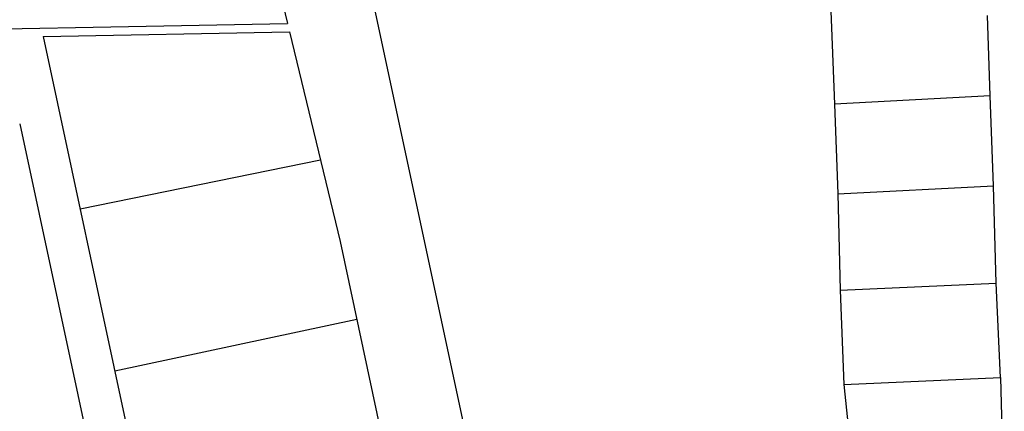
# Model space of a CAD drawing. Header units: metres. Extents: x 711 to 831, y 126 to 250.
# Tile 26 of 39: x 765.35 to 770.22, y 224.27 to 226.2. Entities that reach past the tile are written whole.
import ezdxf

# ---------------------------------------------------------------- set-up
doc = ezdxf.new("R2010")
doc.units = ezdxf.units.M
for name, color, linetype in [('x-Exist-Demolish$0$10-WEG', 253, 'CONTINUOUS'), ('x-Exist-Demolish$0$2', 253, 'CONTINUOUS'), ('x-Exist-Demolish$0$20-KAVEL', 253, 'CONTINUOUS')]:
    doc.layers.add(name, color=color, linetype=linetype)

msp = doc.modelspace()

# ---------------------------------------------------------------- linework, layer by layer
at = {"layer": 'x-Exist-Demolish$0$10-WEG'}
for points in [[(765.462, 226.1224), (766.6811, 226.1456)], [(766.6811, 226.1456), (766.9307, 225.1081)], [(765.346, 225.69), (766.6002, 219.8346)], [(765.6447, 225.2693), (766.8336, 225.5118)], [(767.0133, 224.7226), (765.8167, 224.4663)]]:
    msp.add_lwpolyline(points, dxfattribs=at)
at = {"layer": 'x-Exist-Demolish$0$2', "invisible_edges": 9}
for points in [[(818.9406, 126.0717), (745.7354, 224.7199), (745.7144, 224.5981), (745.7065, 224.5215)], [(818.9406, 126.0717), (745.7065, 224.5215), (745.7029, 224.4367), (745.7071, 224.3665)], [(818.9406, 126.0717), (745.7071, 224.3665), (745.71, 224.2716), (745.6982, 224.1845)]]:
    msp.add_3dface(points, dxfattribs=at)
at = {"layer": 'x-Exist-Demolish$0$20-KAVEL'}
for p, q in [((765.462, 226.1224), (766.6625, 220.5175)), ((766.9307, 225.1081), (767.8591, 220.7738))]:
    msp.add_line(p, q, dxfattribs=at)
for points in [[(766.3432, 227.5499), (766.6713, 226.1863)], [(767.0897, 226.3135), (767.71, 223.4177)], [(769.3569, 226.2898), (769.3773, 225.787)], [(770.1476, 225.8283), (770.1333, 226.2251)], [(762.1216, 226.0997), (766.6713, 226.1863)], [(770.1476, 225.8283), (769.3773, 225.787)], [(769.3773, 225.787), (769.393, 225.3437)], [(770.1635, 225.3828), (770.1476, 225.8283)], [(769.393, 225.3437), (770.1635, 225.3828)], [(769.393, 225.3437), (769.4044, 224.8675)], [(770.1769, 224.9018), (770.1635, 225.3828)], [(769.4044, 224.8675), (770.1769, 224.9018)], [(769.4044, 224.8675), (769.4232, 224.3999)], [(770.1982, 224.4347), (770.1769, 224.9018)], [(769.4232, 224.3999), (770.1982, 224.4347)], [(770.1982, 224.4347), (770.211, 223.9244), (770.1381, 223.9155)], [(769.4232, 224.3999), (769.4854, 223.798)]]:
    msp.add_lwpolyline(points, dxfattribs=at)

doc.saveas('drawing.dxf')
